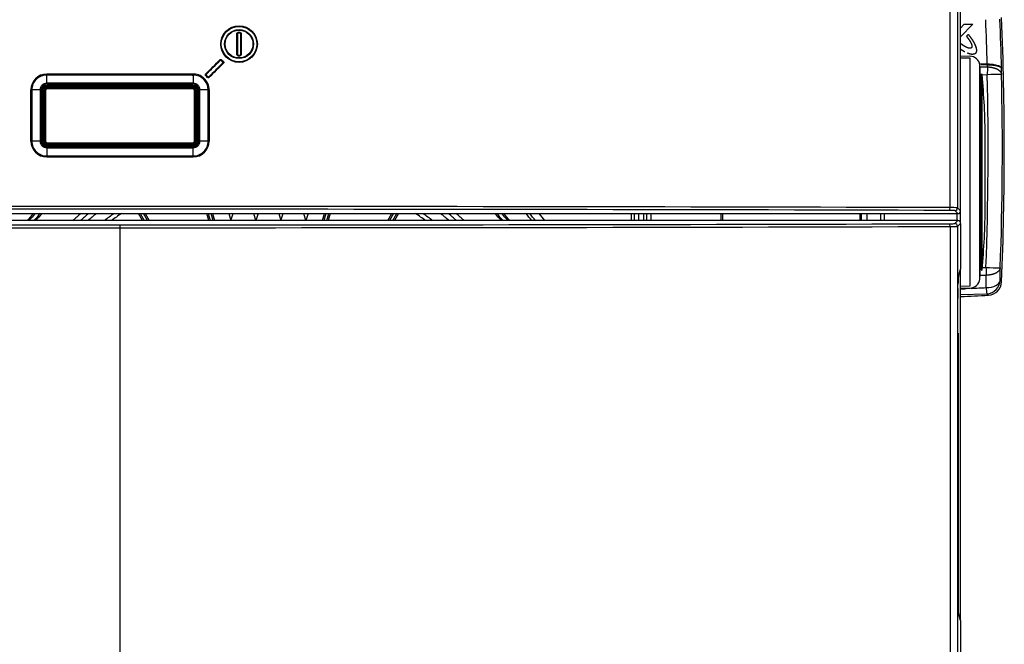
# Model space of a CAD drawing. Header units: millimetres. Extents: x 490 to 1310, y 147 to 543.
# Tile 15 of 30: x 914 to 984, y 232 to 276. Entities that reach past the tile are written whole.
import ezdxf

# ---------------------------------------------------------------- set-up
doc = ezdxf.new("R2010")
doc.units = ezdxf.units.MM
doc.layers.add('FactualArea', color=7, linetype='Continuous')

msp = doc.modelspace()

# ---------------------------------------------------------------- linework, layer by layer
at = {"layer": 'FactualArea', "color": 7, "linetype": 'Continuous'}
for p, q in [((979.996, 262.864), (979.996, 317.217)), ((980.53, 317.227), (980.53, 262.854)), ((980.745, 262.64), (980.745, 317.442)), ((981.631, 275.949), (980.745, 275.063)), ((981.63, 275.949), (980.745, 275.064)), ((980.745, 275.684), (981.009, 275.949)), ((981.009, 275.949), (981.63, 275.949)), ((981.631, 275.949), (981.63, 275.949)), ((929.126, 275.277), (929.085, 275.277)), ((929.085, 273.8), (929.085, 275.277)), ((929.126, 275.277), (929.126, 273.801)), ((929.126, 275.277), (929.127, 275.277)), ((929.127, 275.277), (929.127, 273.801)), ((929.171, 275.327), (929.171, 275.325)), ((929.316, 275.327), (929.171, 275.327)), ((929.316, 275.325), (929.171, 275.325)), ((929.316, 275.327), (929.316, 275.325)), ((929.361, 275.277), (929.36, 275.277)), ((929.36, 273.801), (929.36, 275.277)), ((929.361, 273.801), (929.361, 275.277)), ((929.361, 275.277), (929.401, 275.277)), ((929.401, 275.277), (929.401, 273.8)), ((981.164, 275.1), (981.292, 275.227)), ((981.293, 275.227), (981.292, 275.227)), ((927.989, 273.416), (928.121, 273.284)), ((929.085, 273.8), (929.126, 273.801)), ((929.126, 273.801), (929.127, 273.801)), ((929.171, 273.753), (929.316, 273.753)), ((929.171, 273.751), (929.171, 273.753)), ((929.171, 273.751), (929.316, 273.751)), ((929.316, 273.751), (929.316, 273.753)), ((929.361, 273.801), (929.36, 273.801)), ((929.401, 273.801), (929.361, 273.801)), ((980.745, 273.696), (981.426, 273.684)), ((981.429, 273.525), (980.745, 273.537)), ((927.919, 273.399), (927.92, 273.398)), ((927.961, 273.388), (927.96, 273.387)), ((928.093, 273.255), (927.96, 273.387)), ((928.094, 273.256), (927.961, 273.388)), ((928.094, 273.256), (928.093, 273.255)), ((928.105, 273.214), (928.104, 273.215)), ((982.095, 273.128), (982.648, 273.118)), ((982.114, 257.756), (982.114, 273.044)), ((982.125, 272.917), (982.664, 272.908)), ((982.212, 273.071), (982.647, 273.063)), ((982.647, 273.063), (982.666, 273.063)), ((982.648, 273.118), (982.665, 273.118)), ((915.522, 271.742), (915.517, 272.328)), ((925.901, 272.328), (925.973, 272.328)), ((925.973, 272.328), (925.967, 271.742)), ((926.999, 272.161), (926.867, 272.294)), ((926.885, 272.364), (926.886, 272.363)), ((926.896, 272.322), (926.897, 272.323)), ((926.896, 272.322), (927.028, 272.19)), ((926.897, 272.323), (927.029, 272.191)), ((927.028, 272.19), (927.029, 272.191)), ((927.07, 272.179), (927.069, 272.18)), ((982.154, 258.246), (982.154, 272.553)), ((982.242, 258.395), (982.242, 272.404)), ((982.279, 258.431), (982.279, 272.368)), ((982.28, 272.362), (982.652, 272.355)), ((915.522, 271.742), (915.585, 271.68)), ((925.945, 271.576), (915.545, 271.576)), ((915.545, 271.576), (915.545, 271.564)), ((925.945, 271.564), (915.545, 271.564)), ((925.945, 271.48), (915.545, 271.48)), ((915.545, 271.476), (915.545, 271.48)), ((925.945, 271.476), (915.545, 271.476)), ((915.545, 271.416), (925.945, 271.416)), ((915.545, 271.336), (915.545, 271.416)), ((925.945, 271.336), (915.545, 271.336)), ((925.905, 271.68), (915.585, 271.68)), ((916.189, 271.576), (916.189, 271.593)), ((916.189, 271.593), (917.536, 271.593)), ((916.189, 271.593), (916.196, 271.586)), ((916.196, 271.586), (917.245, 271.586)), ((916.196, 271.576), (916.196, 271.586)), ((917.25, 271.576), (917.245, 271.586)), ((917.527, 271.576), (917.536, 271.593)), ((917.536, 271.593), (917.536, 271.576)), ((925.905, 271.68), (925.967, 271.742)), ((925.945, 271.576), (925.945, 271.564)), ((925.945, 271.476), (925.945, 271.48)), ((925.945, 271.336), (925.945, 271.416)), ((914.379, 267.618), (914.379, 271.262)), ((914.449, 271.262), (914.379, 271.262)), ((914.449, 271.262), (914.449, 267.618)), ((915.043, 271.262), (914.449, 271.262)), ((915.105, 271.2), (915.043, 271.262)), ((915.043, 271.262), (915.043, 267.618)), ((915.105, 271.2), (915.105, 267.68)), ((915.185, 271.216), (915.197, 271.216)), ((915.185, 271.216), (915.185, 267.616)), ((915.197, 271.216), (915.197, 267.616)), ((915.28, 271.216), (915.28, 267.616)), ((915.285, 271.216), (915.28, 271.216)), ((915.285, 271.216), (915.285, 267.616)), ((915.345, 267.616), (915.345, 271.216)), ((915.425, 271.216), (915.345, 271.216)), ((915.425, 271.216), (915.425, 267.616)), ((926.065, 267.616), (926.065, 271.216)), ((926.145, 271.216), (926.065, 271.216)), ((926.145, 271.216), (926.145, 267.616)), ((926.205, 267.616), (926.205, 271.216)), ((926.205, 271.216), (926.209, 271.216)), ((926.209, 267.616), (926.209, 271.216)), ((926.292, 267.616), (926.292, 271.216)), ((926.305, 271.216), (926.292, 271.216)), ((926.305, 267.616), (926.305, 271.216)), ((926.447, 271.262), (926.385, 271.2)), ((926.385, 267.68), (926.385, 271.2)), ((926.447, 267.618), (926.447, 271.262)), ((927.04, 271.262), (926.447, 271.262)), ((927.11, 271.262), (927.04, 271.262)), ((927.04, 267.618), (927.04, 271.262)), ((927.11, 271.262), (927.11, 267.618)), ((982.51, 262.929), (982.51, 267.87)), ((982.51, 262.93), (982.51, 267.87)), ((914.449, 267.618), (914.379, 267.618)), ((915.043, 267.618), (914.449, 267.618)), ((915.043, 267.618), (915.105, 267.68)), ((915.185, 267.616), (915.197, 267.616)), ((915.285, 267.616), (915.28, 267.616)), ((915.425, 267.616), (915.345, 267.616)), ((915.522, 267.138), (915.517, 266.551)), ((915.585, 267.2), (915.522, 267.138)), ((915.545, 267.496), (925.945, 267.496)), ((915.545, 267.416), (915.545, 267.496)), ((925.945, 267.416), (915.545, 267.416)), ((915.545, 267.356), (925.945, 267.356)), ((915.545, 267.356), (915.545, 267.351)), ((915.545, 267.351), (925.945, 267.351)), ((915.545, 267.268), (925.945, 267.268)), ((915.545, 267.256), (915.545, 267.268)), ((915.545, 267.256), (925.945, 267.256)), ((915.585, 267.2), (925.905, 267.2)), ((925.967, 267.138), (925.905, 267.2)), ((925.945, 267.416), (925.945, 267.496)), ((925.945, 267.356), (925.945, 267.351)), ((925.945, 267.256), (925.945, 267.268)), ((925.973, 266.551), (925.967, 267.138)), ((926.145, 267.616), (926.065, 267.616)), ((926.205, 267.616), (926.209, 267.616)), ((926.305, 267.616), (926.292, 267.616)), ((926.385, 267.68), (926.447, 267.618)), ((927.04, 267.618), (926.447, 267.618)), ((860.945, 262.44), (980.545, 262.44)), ((922.361, 261.94), (922.072, 262.44)), ((922.188, 262.44), (922.477, 261.94)), ((922.708, 261.94), (922.419, 262.44)), ((922.534, 262.44), (922.823, 261.94)), ((927.076, 261.94), (926.942, 262.44)), ((927.045, 262.44), (927.179, 261.94)), ((927.386, 261.94), (927.252, 262.44)), ((927.356, 262.44), (927.49, 261.94)), ((928.51, 262.44), (928.668, 261.948)), ((928.668, 261.948), (928.826, 262.44)), ((930.452, 261.948), (930.295, 262.44)), ((930.61, 262.44), (930.452, 261.948)), ((932.079, 262.44), (932.237, 261.948)), ((932.237, 261.948), (932.395, 262.44)), ((934.021, 261.948), (933.863, 262.44)), ((934.179, 262.44), (934.021, 261.948)), ((935.2, 261.94), (935.334, 262.44)), ((935.437, 262.44), (935.303, 261.94)), ((935.51, 261.94), (935.644, 262.44)), ((935.748, 262.44), (935.614, 261.94)), ((939.866, 261.94), (940.155, 262.44)), ((940.271, 262.44), (939.982, 261.94)), ((940.213, 261.94), (940.501, 262.44)), ((940.617, 262.44), (940.328, 261.94)), ((957.245, 261.94), (957.245, 262.44)), ((957.445, 262.44), (957.445, 261.94)), ((957.745, 262.44), (957.745, 261.94)), ((958.145, 261.94), (958.145, 262.44)), ((958.345, 261.94), (958.345, 262.44)), ((958.643, 262.44), (958.643, 261.94)), ((963.647, 261.94), (963.647, 262.44)), ((963.745, 262.44), (963.745, 261.94)), ((973.545, 262.44), (973.545, 261.94)), ((973.645, 262.44), (973.645, 261.94)), ((974.045, 262.44), (974.045, 261.94)), ((975.025, 262.44), (975.025, 261.94)), ((975.285, 262.44), (975.285, 261.94)), ((980.545, 262.44), (980.33, 262.654)), ((980.485, 262.44), (980.485, 261.94)), ((980.53, 262.854), (980.745, 262.64)), ((980.745, 261.74), (980.745, 262.64)), ((980.545, 261.94), (860.945, 261.94)), ((920.745, 261.431), (920.745, 261.631)), ((979.996, 261.515), (979.996, 151.364)), ((980.33, 261.725), (980.545, 261.94)), ((980.745, 261.74), (980.53, 261.526)), ((980.53, 261.526), (980.53, 151.354)), ((980.745, 261.74), (980.745, 258.482)), ((920.745, 151.449), (920.745, 261.431)), ((980.594, 257.975), (980.745, 258.482)), ((980.745, 233.398), (980.745, 258.482)), ((982.137, 258.034), (982.573, 258.042)), ((982.295, 258.59), (982.56, 258.595)), ((980.562, 257.226), (980.568, 257.501)), ((980.745, 257.263), (981.429, 257.275)), ((983.572, 257.671), (983.675, 257.569)), ((980.561, 257.096), (980.562, 257.226)), ((980.745, 257.104), (981.425, 257.115)), ((980.745, 256.654), (982.632, 256.715)), ((982.632, 256.715), (982.736, 256.613)), ((980.556, 235.498), (980.556, 256.381)), ((980.556, 253.9), (980.585, 253.9)), ((980.585, 253.9), (980.585, 233.982)), ((980.745, 233.398), (980.594, 233.905)), ((980.745, 233.398), (980.745, 151.14))]:
    msp.add_line(p, q, dxfattribs=at)
for centre, radius in [((929.242, 274.539), 1.308), ((929.243, 274.539), 1.268), ((929.242, 274.539), 1.266), ((929.242, 274.539), 1.036), ((929.242, 274.539), 1.034), ((929.242, 274.539), 0.993)]:
    msp.add_circle(centre, radius, dxfattribs=at)
for centre, radius, start, end in [((753.404, 267.076), 229.323, 1.50976, 2.30008), ((753.416, 267.07), 230.327, 1.42777, 2.30015), ((753.624, 267), 230.244, 357.65263, 2.34739), ((929.175, 275.277), 0.0496, 95.29999, 179.95665), ((929.175, 275.277), 0.0482, 95.31053, 179.94596), ((929.243, 274.536), 0.834, 84.73817, 95.2637), ((929.828, 275.418), 0.664, 184.43483, 187.89377), ((929.965, 275.297), 0.65, 173.85892, 177.38176), ((929.312, 275.277), 0.0496, 0.04052, 84.70701), ((929.312, 275.277), 0.0482, 0.03461, 84.70596), ((928.847, 272.549), 1.221, 134.71097, 136.57058), ((929.175, 273.801), 0.0496, 180.02644, 264.70855), ((929.175, 273.801), 0.0482, 180.03466, 264.70588), ((929.872, 273.655), 0.708, 172.23141, 175.47499), ((929.243, 274.542), 0.834, 264.73818, 275.26386), ((929.312, 273.801), 0.0496, 275.30103, 359.94295), ((929.312, 273.801), 0.0482, 275.31069, 359.94575), ((929.971, 273.781), 0.655, 182.65048, 186.14284), ((981.417, 272.973), 0.7, 5.00164, 89.85425), ((-5863.003, 265.749), 6844.434, 359.9290766, 0.0650827), ((928.861, 272.532), 1.055, 134.5163, 136.66753), ((928.866, 273.939), 1.052, 223.60692, 225.76379), ((932.461, 268.735), 49.84, 4.39425, 4.95994), ((977.765, 273.202), 4.884, 358.37422, 359.01571), ((753.271, 275.52), 229.408, 359.34763, 359.3864), ((965.441, 272.929), 17.226, 0.44649, 0.62829), ((915.517, 271.26), 1.138, 90.01, 179.92908), ((915.516, 271.262), 1.067, 89.9856, 179.98642), ((923.441, 272.371), 7.925, 179.80101, 180.3055), ((925.972, 271.262), 1.138, 359.97934, 93.56665), ((919.241, 272.38), 6.661, 359.5548, 0.15504), ((925.973, 271.262), 1.067, 0.01432, 90.01264), ((924.915, 270.412), 2.773, 44.73986, 45.57272), ((928.206, 270.964), 1.887, 133.98085, 135.20475), ((927.968, 271.209), 1.358, 133.78857, 135.4896), ((982.24, 272.364), 0.04, 5.50713, 87), ((932.46, 267.565), 50.05, 0.3496, 5.50713), ((753.397, 267), 229.317, 357.89954, 1.33824), ((999.597, -442.744), 715.299, 91.27608, 91.357468), ((753.415, 267), 230.316, 357.89953, 1.33824), ((915.522, 271.263), 0.479, 89.97975, 180.09308), ((915.545, 271.216), 0.36, 90, 180), ((915.545, 271.216), 0.348, 90, 180), ((915.545, 271.216), 0.264, 90, 180), ((915.545, 271.216), 0.26, 90, 180), ((915.545, 271.216), 0.2, 90, 180), ((915.545, 271.216), 0.12, 90, 180), ((920.755, -20642.862), 20914.605, 89.9857212, 90.0143346), ((925.945, 271.216), 0.36, 0, 90), ((925.945, 271.216), 0.348, 0, 90), ((925.945, 271.216), 0.264, 0, 90), ((925.945, 271.216), 0.26, 0, 90), ((925.945, 271.216), 0.2, 0, 90), ((925.945, 271.216), 0.12, 0, 90), ((925.967, 271.263), 0.479, 359.90654, 90.01999), ((915.518, 267.62), 1.139, 180.10504, 269.9439), ((915.516, 267.618), 1.067, 180.00991, 270.02331), ((915.522, 267.617), 0.479, 179.90653, 270.0198), ((915.545, 267.616), 0.36, 180, 270), ((915.545, 267.616), 0.348, 180, 270), ((915.545, 267.616), 0.264, 180, 270), ((915.545, 267.616), 0.26, 180, 270), ((915.545, 267.616), 0.2, 180, 270), ((915.545, 267.616), 0.12, 180, 270), ((920.734, 21181.742), 20914.605, 269.9857212, 270.0143346), ((925.945, 267.616), 0.12, 270, 0), ((925.945, 267.616), 0.2, 270, 0), ((925.945, 267.616), 0.26, 270, 0), ((925.945, 267.616), 0.348, 270, 0), ((925.945, 267.616), 0.264, 270, 0), ((925.945, 267.616), 0.36, 270, 0), ((925.967, 267.617), 0.479, 269.9798, 0.09308), ((925.972, 267.62), 1.139, 270.04793, 359.89614), ((925.973, 267.618), 1.067, 269.9856, 359.98643), ((927.135, 224.638), 42.98, 90.03327, 90.1273), ((923.418, 266.483), 7.901, 179.5038, 180.0098), ((921.05, 16669.545), 16403.064, 269.9806717, 270.0171957), ((921.05, 16698.312), 16431.761, 269.9807045, 270.0171634), ((916.926, 266.508), 9.046, 359.83223, 0.27418), ((920.745, -20461.78), 20724.728, 89.8361931, 90.1638069), ((980.11, 254.771), 8.094, 87.02093, 90.8056), ((932.46, 263.235), 50.05, 354.49287, 359.6504), ((931.345, 246.78), 22.95, 136.97221, 138.65691), ((931.345, 246.78), 22.85, 136.73771, 138.43592), ((931.345, 246.78), 22.596, 136.12952, 137.8632), ((931.345, 246.78), 22.496, 135.88418, 137.63235), ((931.345, 246.78), 20.608, 130.5447, 132.63896), ((931.345, 246.78), 20.254, 129.36117, 131.54132), ((931.345, 246.78), 19.901, 128.10331, 130.37908), ((931.345, 246.78), 19.156, 125.16329, 127.68234), ((931.345, 246.78), 18.856, 123.84771, 126.48585), ((931.345, 246.78), 18.856, 53.51415, 56.15229), ((931.345, 246.78), 19.156, 52.31766, 54.83671), ((931.345, 246.78), 19.901, 49.62092, 51.89669), ((931.345, 246.78), 20.254, 48.45868, 50.63883), ((931.345, 246.78), 20.608, 47.36104, 49.4553), ((931.345, 246.78), 22.496, 42.36765, 44.11582), ((931.345, 246.78), 22.596, 42.1368, 43.87048), ((931.345, 246.78), 22.85, 41.56408, 43.26229), ((931.345, 246.78), 22.95, 41.34309, 43.02779), ((931.345, 246.78), 24.15, 38.88382, 40.42463), ((931.345, 246.78), 24.35, 38.50532, 40.02495), ((931.345, 246.58), 25, 37.90834, 39.3755), ((980.053, 259.177), 3.488, 85.44123, 91.29905), ((920.693, 20941.438), 20680.007, 269.8359828, 270.0001439), ((920.701, 20932.006), 20670.376, 269.8359444, 270.0001216), ((920.789, 20932.006), 20670.376, 269.9998784, 270.1640556), ((920.797, 20941.438), 20680.007, 269.9998561, 270.1640172), ((984.615, 257.515), 4.047, 173.46929, 180.19133), ((932.461, 262.065), 49.84, 355.04006, 355.60575), ((982.24, 258.435), 0.04, 273, 354.49287), ((999.11, 703.278), 444.991, 267.86862, 267.99945), ((981.417, 257.826), 0.7, 270.14637, 354.99775), ((982.571, 257.715), 1.002, 273.48571, 357.5139), ((1035.428, 256.399), 54.872, 179.27271, 180.01912), ((976.227, 367.099), 110.678, 272.33941, 273.37177), ((976.188, 362.738), 105.772, 272.47009, 272.68513), ((976.188, 362.738), 105.772, 272.88501, 273.45867), ((984.744, 257.24), 2.176, 182.12242, 193.95734)]:
    msp.add_arc(centre, radius, start, end, dxfattribs=at)
for centre, major_axis, ratio, start_param, end_param in [((920.751, 272.992), (543.641, 544.028), 0.006166, -1.565736, -1.56383), ((920.776, 272.964), (543.827, 544.174), 0.006168, -1.565734, -1.563832), ((920.75, 272.935), (543.871, 544.218), 0.006166, -1.565685, -1.563784), ((920.737, 259.117), (544.397, 544.912), 0.006171, 1.551088, 1.552988), ((920.707, 259.085), (544.303, 544.818), 0.006172, 1.551028, 1.552928), ((920.752, 259.089), (543.619, 544.172), 0.006165, 1.551048, 1.552955), ((982.669, 272.355), (0.017, 1), 0.01745, 0.985336, 1.571107), ((652.725, 274.047), (330.947, 3.026), 0.834302, -0.017003, -0.015445), ((920.744, 254.385), (-543.593, 0.01), 0.033138, 4.702903, 4.722007), ((920.744, 254.347), (543.599, -0.01), 0.03308, 1.56131, 1.580414), ((915.585, 271.2), (0.34, -0.34), 0.999315, 2.356537, 3.926648), ((925.905, 271.2), (-0.34, -0.34), 0.999315, 2.356537, 3.926648), ((915.585, 267.68), (0.34, 0.34), 0.999315, 2.356537, 3.926648), ((925.905, 267.68), (-0.34, 0.34), 0.999315, 2.356537, 3.926648), ((979.974, 262.864), (-0.001, -0.2), 0.108937, 0.026337, 1.571109), ((920.745, 248.511), (543.704, 0), 0.026186, 1.461643, 1.67995), ((980.33, 262.854), (-0.141, -0.141), 0.999315, 0.785741, 2.355852), ((980.545, 262.64), (-0.142, 0.142), 0.999315, 2.356537, 3.926648), ((979.931, 261.726), (0.4, 0), 0.026186, 4.821487, 6.257005), ((979.974, 261.515), (0.001, -0.2), 0.108881, 1.570484, 3.115256), ((979.931, 261.526), (0.6, 0), 0.017457, 4.821487, 6.257005), ((980.33, 261.526), (0.141, -0.141), 0.999315, 0.785741, 2.355852), ((980.545, 261.74), (-0.142, -0.142), 0.999315, 2.356537, 3.926648), ((982.578, 258.595), (-0.017, 1), 0.01745, 1.570498, 2.156268), ((652.36, 259.377), (330.205, -2.924), 0.833297, 0.002567, 0.005776), ((652.825, 259.956), (330.742, -3.029), 0.834429, 0.002697, 0.00591), ((982.574, 257.712), (1, -0.006), 0.552782, 4.710686, 6.220341), ((982.675, 257.613), (-0.715, 0.702), 0.99751, 2.407008, 3.875547), ((980.598, 235.498), (0, -1.6), 0.026186, 4.712389, 6.195088)]:
    msp.add_ellipse(centre, major_axis=major_axis, ratio=ratio, start_param=start_param, end_param=end_param, dxfattribs=at)
for points, degree, knots in [([(929.085, 275.277), (929.087, 275.285), (929.091, 275.3), (929.096, 275.318), (929.103, 275.331), (929.11, 275.34), (929.121, 275.347), (929.134, 275.353), (929.15, 275.36), (929.161, 275.364), (929.166, 275.367)], 3, [0, 0, 0, 0, 0.19133, 0.342092, 0.432122, 0.526932, 0.600335, 0.730277, 0.865244, 1, 1, 1, 1]), ([(929.319, 275.367), (929.323, 275.365), (929.334, 275.359), (929.352, 275.352), (929.369, 275.344), (929.379, 275.337), (929.383, 275.33), (929.387, 275.321), (929.391, 275.309), (929.395, 275.294), (929.399, 275.283), (929.401, 275.277)], 3, [0, 0, 0, 0, 0.088576, 0.296058, 0.440647, 0.522698, 0.570123, 0.639788, 0.732379, 0.865198, 1, 1, 1, 1]), ([(981.164, 275.1), (981.175, 275.086), (981.187, 275.072), (981.198, 275.058), (981.22, 275.03), (981.241, 275.002), (981.252, 274.989), (981.272, 274.961), (981.292, 274.934), (981.302, 274.92), (981.32, 274.894), (981.339, 274.867), (981.348, 274.854), (981.365, 274.828), (981.382, 274.802), (981.39, 274.789), (981.405, 274.764), (981.421, 274.739), (981.428, 274.726), (981.442, 274.702), (981.455, 274.678), (981.461, 274.666), (981.473, 274.643), (981.485, 274.62), (981.49, 274.608), (981.5, 274.587), (981.51, 274.564), (981.514, 274.554), (981.522, 274.533), (981.53, 274.512), (981.533, 274.502), (981.539, 274.483), (981.545, 274.464), (981.547, 274.455), (981.551, 274.437), (981.554, 274.419), (981.556, 274.411), (981.557, 274.395), (981.558, 274.378), (981.558, 274.371), (981.558, 274.356), (981.556, 274.342), (981.555, 274.335), (981.553, 274.323), (981.549, 274.31), (981.546, 274.305), (981.541, 274.294), (981.534, 274.284), (981.531, 274.279), (981.522, 274.269), (981.511, 274.26), (981.505, 274.256), (981.491, 274.248), (981.475, 274.242), (981.467, 274.24), (981.45, 274.237), (981.431, 274.235), (981.422, 274.235), (981.401, 274.235), (981.38, 274.238), (981.369, 274.239), (981.345, 274.244), (981.321, 274.249), (981.308, 274.253), (981.282, 274.261), (981.256, 274.27), (981.242, 274.275), (981.213, 274.287), (981.184, 274.299), (981.169, 274.306), (981.138, 274.321), (981.107, 274.337), (981.091, 274.345), (981.058, 274.364), (981.025, 274.382), (981.009, 274.392), (980.974, 274.414), (980.939, 274.435), (980.922, 274.447), (980.886, 274.471), (980.85, 274.496), (980.832, 274.509), (980.802, 274.53), (980.774, 274.551), (980.763, 274.559), (980.752, 274.567), (980.741, 274.575)], 5, [0, 0, 0, 0, 0, 0, 0.0342451, 0.0342451, 0.0342451, 0.0673453, 0.0673453, 0.0673453, 0.0991917, 0.0991917, 0.0991917, 0.1296655, 0.1296655, 0.1296655, 0.1586638, 0.1586638, 0.1586638, 0.1860739, 0.1860739, 0.1860739, 0.2118034, 0.2118034, 0.2118034, 0.2357565, 0.2357565, 0.2357565, 0.2578672, 0.2578672, 0.2578672, 0.2780666, 0.2780666, 0.2780666, 0.2963354, 0.2963354, 0.2963354, 0.3126943, 0.3126943, 0.3126943, 0.3272488, 0.3272488, 0.3272488, 0.3402183, 0.3402183, 0.3402183, 0.3520161, 0.3520161, 0.3520161, 0.3632822, 0.3632822, 0.3632822, 0.3779188, 0.3779188, 0.3779188, 0.3939599, 0.3939599, 0.3939599, 0.4125122, 0.4125122, 0.4125122, 0.4341413, 0.4341413, 0.4341413, 0.4590623, 0.4590623, 0.4590623, 0.4873114, 0.4873114, 0.4873114, 0.5188105, 0.5188105, 0.5188105, 0.553433, 0.553433, 0.553433, 0.5910011, 0.5910011, 0.5910011, 0.6313354, 0.6313354, 0.6313354, 0.6742297, 0.6742297, 0.6742297, 0.6999207, 0.6999207, 0.6999207, 0.6999207, 0.6999207, 0.6999207]), ([(981.292, 275.227), (981.301, 275.217), (981.31, 275.206), (981.319, 275.196), (981.336, 275.175), (981.353, 275.153), (981.361, 275.143), (981.378, 275.122), (981.394, 275.101), (981.402, 275.09), (981.419, 275.069), (981.435, 275.048), (981.442, 275.037), (981.458, 275.016), (981.473, 274.995), (981.481, 274.985), (981.496, 274.964), (981.511, 274.943), (981.518, 274.932), (981.532, 274.912), (981.546, 274.891), (981.553, 274.88), (981.567, 274.86), (981.581, 274.839), (981.587, 274.829), (981.6, 274.808), (981.613, 274.787), (981.619, 274.777), (981.632, 274.757), (981.644, 274.737), (981.65, 274.726), (981.662, 274.706), (981.673, 274.686), (981.679, 274.676), (981.69, 274.657), (981.701, 274.637), (981.706, 274.627), (981.716, 274.607), (981.726, 274.588), (981.731, 274.578), (981.741, 274.559), (981.75, 274.54), (981.754, 274.53), (981.763, 274.511), (981.772, 274.492), (981.776, 274.483), (981.784, 274.465), (981.792, 274.446), (981.795, 274.437), (981.802, 274.421), (981.808, 274.404), (981.811, 274.397), (981.816, 274.383), (981.821, 274.368), (981.824, 274.361), (981.829, 274.346), (981.834, 274.332), (981.836, 274.324), (981.84, 274.309), (981.845, 274.294), (981.847, 274.287), (981.851, 274.272), (981.855, 274.257), (981.856, 274.249), (981.86, 274.234), (981.863, 274.219), (981.864, 274.212), (981.867, 274.197), (981.869, 274.182), (981.871, 274.175), (981.873, 274.16), (981.874, 274.145), (981.875, 274.138), (981.876, 274.123), (981.877, 274.109), (981.877, 274.101), (981.877, 274.087), (981.877, 274.073), (981.877, 274.066), (981.876, 274.052), (981.874, 274.039), (981.874, 274.032), (981.872, 274.019), (981.869, 274.006), (981.868, 273.999), (981.865, 273.986), (981.861, 273.974), (981.859, 273.968), (981.855, 273.956), (981.85, 273.944), (981.847, 273.939), (981.841, 273.927), (981.835, 273.917), (981.832, 273.911), (981.824, 273.901), (981.816, 273.891), (981.812, 273.886), (981.804, 273.877), (981.795, 273.869), (981.791, 273.865), (981.782, 273.858), (981.773, 273.851), (981.768, 273.848), (981.758, 273.842), (981.747, 273.836), (981.742, 273.834), (981.731, 273.829), (981.72, 273.824), (981.714, 273.822), (981.702, 273.818), (981.69, 273.815), (981.684, 273.813), (981.671, 273.81), (981.657, 273.808), (981.651, 273.807), (981.637, 273.805), (981.623, 273.804), (981.616, 273.804), (981.601, 273.803), (981.586, 273.803), (981.578, 273.803), (981.563, 273.804), (981.547, 273.805), (981.539, 273.806), (981.522, 273.807), (981.506, 273.81), (981.498, 273.811), (981.48, 273.814), (981.463, 273.817), (981.454, 273.819), (981.436, 273.823), (981.418, 273.827), (981.409, 273.829), (981.39, 273.834), (981.371, 273.84), (981.361, 273.843), (981.342, 273.849), (981.322, 273.856), (981.312, 273.859), (981.292, 273.866), (981.272, 273.874), (981.261, 273.878), (981.25, 273.883), (981.239, 273.887), (981.238, 273.887), (981.237, 273.888), (981.236, 273.888)], 5, [0, 0, 0, 0, 0, 0, 0.02052, 0.02052, 0.02052, 0.0407984, 0.0407984, 0.0407984, 0.0608163, 0.0608163, 0.0608163, 0.0805503, 0.0805503, 0.0805503, 0.0999839, 0.0999839, 0.0999839, 0.1190923, 0.1190923, 0.1190923, 0.137858, 0.137858, 0.137858, 0.1562559, 0.1562559, 0.1562559, 0.1742763, 0.1742763, 0.1742763, 0.1918892, 0.1918892, 0.1918892, 0.2090824, 0.2090824, 0.2090824, 0.2258332, 0.2258332, 0.2258332, 0.2421305, 0.2421305, 0.2421305, 0.2579486, 0.2579486, 0.2579486, 0.2732789, 0.2732789, 0.2732789, 0.2881024, 0.2881024, 0.2881024, 0.2995219, 0.2995219, 0.2995219, 0.3110973, 0.3110973, 0.3110973, 0.3227546, 0.3227546, 0.3227546, 0.3344176, 0.3344176, 0.3344176, 0.3460198, 0.3460198, 0.3460198, 0.3574921, 0.3574921, 0.3574921, 0.3687784, 0.3687784, 0.3687784, 0.3798278, 0.3798278, 0.3798278, 0.3906035, 0.3906035, 0.3906035, 0.4010782, 0.4010782, 0.4010782, 0.4112451, 0.4112451, 0.4112451, 0.4211176, 0.4211176, 0.4211176, 0.430744, 0.430744, 0.430744, 0.4401973, 0.4401973, 0.4401973, 0.4495946, 0.4495946, 0.4495946, 0.4590886, 0.4590886, 0.4590886, 0.4676952, 0.4676952, 0.4676952, 0.4763958, 0.4763958, 0.4763958, 0.4853199, 0.4853199, 0.4853199, 0.4945817, 0.4945817, 0.4945817, 0.5042766, 0.5042766, 0.5042766, 0.5144898, 0.5144898, 0.5144898, 0.5252846, 0.5252846, 0.5252846, 0.5367168, 0.5367168, 0.5367168, 0.5488237, 0.5488237, 0.5488237, 0.5616426, 0.5616426, 0.5616426, 0.5751946, 0.5751946, 0.5751946, 0.5895024, 0.5895024, 0.5895024, 0.6045732, 0.6045732, 0.6045732, 0.6204228, 0.6204228, 0.6204228, 0.6370536, 0.6370536, 0.6370536, 0.6385833, 0.6385833, 0.6385833, 0.6385833, 0.6385833, 0.6385833]), ([(981.293, 275.227), (981.408, 275.09), (981.516, 274.946), (981.612, 274.802), (981.757, 274.558), (981.853, 274.292), (981.88, 274.186), (981.897, 274.037), (981.838, 273.913), (981.817, 273.884), (981.757, 273.831), (981.679, 273.807), (981.632, 273.801), (981.523, 273.801), (981.415, 273.825), (981.354, 273.843), (981.295, 273.864), (981.237, 273.888)], 5, [0, 0, 0, 0, 0, 0, 0.2683697, 0.2683697, 0.2683697, 0.4227779, 0.4227779, 0.4227779, 0.4733825, 0.4733825, 0.4733825, 0.5411976, 0.5411976, 0.5411976, 0.637127, 0.637127, 0.637127, 0.637127, 0.637127, 0.637127]), ([(981.056, 273.974), (981.049, 273.978), (981.041, 273.982), (981.033, 273.986), (981.014, 273.996), (980.995, 274.007), (980.984, 274.013), (980.96, 274.027), (980.937, 274.041), (980.926, 274.048), (980.902, 274.062), (980.879, 274.077), (980.867, 274.084), (980.843, 274.099), (980.82, 274.114), (980.808, 274.122), (980.785, 274.137), (980.763, 274.153), (980.752, 274.16), (980.741, 274.168), (980.73, 274.175)], 5, [0.698329, 0.698329, 0.698329, 0.698329, 0.698329, 0.698329, 0.7111664, 0.7111664, 0.7111664, 0.7311168, 0.7311168, 0.7311168, 0.7515468, 0.7515468, 0.7515468, 0.7724357, 0.7724357, 0.7724357, 0.7937516, 0.7937516, 0.7937516, 0.8134322, 0.8134322, 0.8134322, 0.8134322, 0.8134322, 0.8134322]), ([(927.893, 273.43), (927.898, 273.434), (927.905, 273.438), (927.912, 273.44), (927.912, 273.44), (927.913, 273.441), (927.914, 273.441), (927.921, 273.442), (927.928, 273.443), (927.934, 273.442), (927.937, 273.442), (927.939, 273.442), (927.942, 273.441), (927.951, 273.44), (927.96, 273.437), (927.968, 273.432), (927.975, 273.428), (927.982, 273.423), (927.989, 273.416)], 3, [0, 0, 0, 0, 0.203955, 0.203955, 0.203955, 0.231556, 0.231556, 0.231556, 0.42017, 0.42017, 0.42017, 0.49091, 0.49091, 0.49091, 0.749609, 0.749609, 0.749609, 1, 1, 1, 1]), ([(927.893, 273.43), (927.894, 273.428), (927.898, 273.424), (927.903, 273.418), (927.907, 273.413), (927.911, 273.408), (927.914, 273.405), (927.916, 273.402), (927.918, 273.4), (927.919, 273.399), (927.919, 273.399), (927.919, 273.399)], 3, [0, 0, 0, 0, 0.136023, 0.265329, 0.388906, 0.50664, 0.618112, 0.723024, 0.821379, 0.91351, 1, 1, 1, 1]), ([(929.166, 273.711), (929.163, 273.713), (929.151, 273.718), (929.134, 273.726), (929.117, 273.734), (929.106, 273.741), (929.102, 273.748), (929.099, 273.757), (929.095, 273.769), (929.09, 273.784), (929.087, 273.795), (929.085, 273.8)], 3, [0, 0, 0, 0, 0.088533, 0.296058, 0.440648, 0.522696, 0.570119, 0.639784, 0.732378, 0.865193, 1, 1, 1, 1]), ([(929.401, 273.8), (929.399, 273.793), (929.398, 273.78), (929.393, 273.763), (929.385, 273.752), (929.375, 273.744), (929.362, 273.736), (929.343, 273.725), (929.328, 273.717), (929.319, 273.711)], 3, [0, 0, 0, 0, 0.179616, 0.302315, 0.398064, 0.499255, 0.593299, 0.760213, 1, 1, 1, 1]), ([(927.961, 273.388), (927.956, 273.393), (927.949, 273.398), (927.938, 273.402), (927.935, 273.402), (927.929, 273.403), (927.926, 273.403), (927.923, 273.402), (927.921, 273.4), (927.919, 273.399)], 3, [0, 0, 0, 0, 0.5, 0.5, 0.75, 0.75, 0.875, 0.875, 1, 1, 1, 1]), ([(927.96, 273.387), (927.956, 273.39), (927.95, 273.396), (927.939, 273.402), (927.929, 273.403), (927.923, 273.4), (927.92, 273.398)], 3, [0, 0, 0, 0, 0.319363, 0.573105, 0.786578, 1, 1, 1, 1]), ([(928.104, 273.215), (928.105, 273.216), (928.106, 273.218), (928.107, 273.221), (928.107, 273.223), (928.107, 273.229), (928.106, 273.232), (928.102, 273.243), (928.098, 273.249), (928.093, 273.255), (928.093, 273.255), (928.093, 273.255)], 3, [0, 0, 0, 0, 0.12471, 0.12471, 0.249421, 0.249421, 0.498842, 0.498842, 0.997684, 0.997684, 1, 1, 1, 1]), ([(928.105, 273.214), (928.106, 273.215), (928.107, 273.217), (928.108, 273.221), (928.108, 273.223), (928.108, 273.229), (928.107, 273.233), (928.103, 273.244), (928.099, 273.25), (928.094, 273.256), (928.094, 273.256), (928.094, 273.256)], 3, [0, 0, 0, 0, 0.12471, 0.12471, 0.249421, 0.249421, 0.498842, 0.498842, 0.997683, 0.997683, 1, 1, 1, 1]), ([(928.121, 273.284), (928.122, 273.283), (928.124, 273.282), (928.125, 273.28), (928.129, 273.276), (928.133, 273.27), (928.136, 273.265), (928.14, 273.258), (928.143, 273.25), (928.145, 273.243), (928.147, 273.235), (928.148, 273.226), (928.147, 273.218), (928.147, 273.212), (928.145, 273.207), (928.143, 273.201), (928.14, 273.195), (928.137, 273.19), (928.132, 273.186)], 3, [0, 0, 0, 0, 0.04573, 0.04573, 0.04573, 0.219272, 0.219272, 0.219272, 0.440454, 0.440454, 0.440454, 0.66406, 0.66406, 0.66406, 0.82712, 0.82712, 0.82712, 1, 1, 1, 1]), ([(982.665, 273.118), (982.681, 273.118), (982.711, 273.118), (982.757, 273.117), (982.802, 273.116), (982.848, 273.114), (982.893, 273.111), (982.938, 273.107), (982.983, 273.103), (983.028, 273.098), (983.115, 273.087), (983.244, 273.063), (983.388, 273.024), (983.507, 272.976), (983.579, 272.933), (983.623, 272.895), (983.646, 272.868), (983.664, 272.839), (983.669, 272.82), (983.672, 272.809)], 3, [0, 0, 0, 0, 0.029193, 0.058531, 0.088021, 0.117671, 0.147485, 0.17747, 0.207632, 0.237978, 0.268513, 0.391829, 0.522947, 0.637157, 0.764674, 0.820248, 0.882748, 0.931358, 1, 1, 1, 1]), ([(982.666, 273.063), (982.876, 273.065), (983.085, 273.052), (983.261, 273.024), (983.484, 272.967), (983.611, 272.896), (983.645, 272.868), (983.666, 272.838), (983.672, 272.809)], 5, [0, 0, 0, 0, 0, 0, 0.618004, 0.618004, 0.618004, 1, 1, 1, 1, 1, 1]), ([(926.867, 272.294), (926.866, 272.294), (926.866, 272.295), (926.865, 272.296), (926.86, 272.301), (926.856, 272.306), (926.853, 272.312), (926.848, 272.32), (926.844, 272.329), (926.842, 272.338), (926.841, 272.345), (926.84, 272.352), (926.841, 272.358), (926.841, 272.365), (926.843, 272.372), (926.846, 272.378), (926.848, 272.383), (926.852, 272.388), (926.856, 272.393)], 3, [0, 0, 0, 0, 0.025848, 0.025848, 0.025848, 0.205951, 0.205951, 0.205951, 0.467803, 0.467803, 0.467803, 0.649816, 0.649816, 0.649816, 0.833278, 0.833278, 0.833278, 1, 1, 1, 1]), ([(926.885, 272.364), (926.885, 272.364), (926.885, 272.364), (926.883, 272.363), (926.882, 272.36), (926.881, 272.357), (926.881, 272.355), (926.881, 272.349), (926.882, 272.345), (926.886, 272.334), (926.89, 272.328), (926.896, 272.322), (926.896, 272.322), (926.896, 272.322)], 3, [0, 0, 0, 0, 0.0057, 0.0057, 0.1297, 0.1297, 0.2537, 0.2537, 0.501699, 0.501699, 0.997697, 0.997697, 1, 1, 1, 1]), ([(926.886, 272.363), (926.884, 272.362), (926.884, 272.36), (926.883, 272.356), (926.882, 272.354), (926.883, 272.349), (926.883, 272.345), (926.887, 272.335), (926.891, 272.328), (926.896, 272.323), (926.897, 272.323), (926.897, 272.323)], 3, [0, 0, 0, 0, 0.124711, 0.124711, 0.249421, 0.249421, 0.498842, 0.498842, 0.997684, 0.997684, 1, 1, 1, 1]), ([(927.096, 272.148), (927.09, 272.144), (927.083, 272.14), (927.077, 272.138), (927.075, 272.137), (927.073, 272.137), (927.071, 272.136), (927.062, 272.135), (927.053, 272.135), (927.045, 272.137), (927.036, 272.138), (927.028, 272.141), (927.02, 272.146), (927.013, 272.15), (927.006, 272.155), (926.999, 272.161)], 3, [0, 0, 0, 0, 0.203535, 0.203535, 0.203535, 0.257439, 0.257439, 0.257439, 0.5069, 0.5069, 0.5069, 0.754072, 0.754072, 0.754072, 1, 1, 1, 1]), ([(927.028, 272.19), (927.034, 272.184), (927.04, 272.18), (927.051, 272.176), (927.054, 272.175), (927.061, 272.175), (927.063, 272.175), (927.066, 272.176), (927.068, 272.177), (927.07, 272.178)], 3, [0, 0, 0, 0, 0.5, 0.5, 0.75, 0.75, 0.875, 0.875, 1, 1, 1, 1]), ([(927.029, 272.191), (927.033, 272.187), (927.039, 272.182), (927.05, 272.176), (927.061, 272.175), (927.066, 272.178), (927.069, 272.18)], 3, [0, 0, 0, 0, 0.319361, 0.573102, 0.786575, 1, 1, 1, 1]), ([(927.07, 272.178), (927.07, 272.178), (927.071, 272.178), (927.072, 272.176), (927.076, 272.171), (927.081, 272.165), (927.088, 272.157), (927.093, 272.151), (927.096, 272.148)], 3, [0, 0, 0, 0, 0.128433, 0.271687, 0.431004, 0.606117, 0.795628, 1, 1, 1, 1])]:
    msp.add_open_spline(points, degree=degree, knots=knots, dxfattribs=at)
for points in [[(981.184, 274.3), (981.085, 274.344), (980.993, 274.399), (980.91, 274.452), (980.826, 274.511), (980.742, 274.575)], [(982.664, 272.908), (982.968, 272.906), (983.273, 272.841), (983.518, 272.712), (983.65, 272.546), (983.668, 272.379)], [(983.576, 258.558), (983.556, 258.391), (983.423, 258.229), (983.178, 258.102), (982.875, 258.041), (982.573, 258.042)]]:
    msp.add_open_spline(points, degree=5, dxfattribs=at)

doc.saveas('drawing.dxf')
